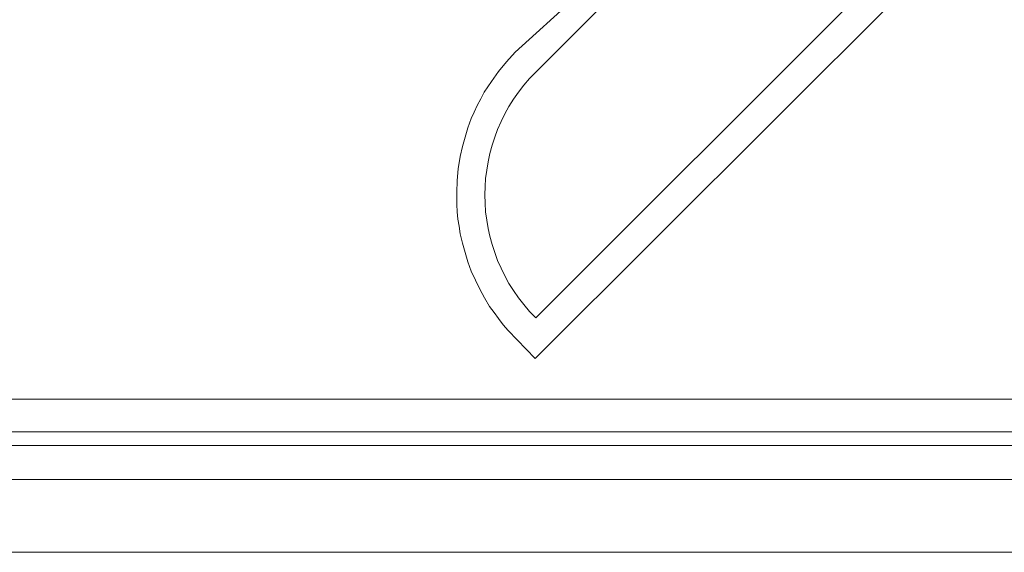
# Model space of a CAD drawing. Extents: x 64716 to 7565828, y -160732 to 5881792.
# Tile 57 of 160: x 118930 to 119941, y 2936 to 3483. Entities that reach past the tile are written whole.
import ezdxf

# ---------------------------------------------------------------- set-up
doc = ezdxf.new("R2010")
doc.units = 0
doc.header["$MEASUREMENT"] = 0
doc.layers.add('linii', color=7, linetype='Continuous', lineweight=15)

msp = doc.modelspace()

# ---------------------------------------------------------------- linework, layer by layer
at = {"layer": 'linii'}
for p, q in [((119459.8, 3429.4, 0), (119735, 3705, 0)), ((119459.8, 3429.4, 0), (119735, 3705, 0)), ((119459.8, 3429.4, 0), (119735, 3705, 0)), ((119459.8, 3429.4, 0), (119735, 3705, 0)), ((119863.1, 3580.5, 0), (119459.8, 3177.1, 0)), ((119863.1, 3580.5, 0), (119459.8, 3177.1, 0)), ((119863.1, 3580.5, 0), (119459.8, 3177.1, 0)), ((119863.1, 3580.5, 0), (119459.8, 3177.1, 0)), ((119886.8, 3562.8, 0), (119459.4, 3135.4, 0)), ((119886.8, 3562.8, 0), (119459.4, 3135.4, 0)), ((119886.8, 3562.8, 0), (119459.4, 3135.4, 0)), ((119886.8, 3562.8, 0), (119459.4, 3135.4, 0)), ((119438.7, 3450.1, 0), (119511.5, 3516.2, 0)), ((119438.7, 3450.1, 0), (119511.5, 3516.2, 0)), ((119438.7, 3450.1, 0), (119511.5, 3516.2, 0)), ((119438.7, 3450.1, 0), (119511.5, 3516.2, 0)), ((119429.9, 3440.1, 0), (119438.7, 3450.1, 0)), ((119429.9, 3440.1, 0), (119438.7, 3450.1, 0)), ((119429.9, 3440.1, 0), (119438.7, 3450.1, 0)), ((119429.9, 3440.1, 0), (119438.7, 3450.1, 0)), ((119421.7, 3430.2, 0), (119429.9, 3440.1, 0)), ((119421.7, 3430.2, 0), (119429.9, 3440.1, 0)), ((119421.7, 3430.2, 0), (119429.9, 3440.1, 0)), ((119421.7, 3430.2, 0), (119429.9, 3440.1, 0)), ((119414.3, 3419.8, 0), (119421.7, 3430.2, 0)), ((119414.3, 3419.8, 0), (119421.7, 3430.2, 0)), ((119414.3, 3419.8, 0), (119421.7, 3430.2, 0)), ((119414.3, 3419.8, 0), (119421.7, 3430.2, 0)), ((119453.5, 3423.1, 0), (119459.8, 3429.4, 0)), ((119453.5, 3423.1, 0), (119459.8, 3429.4, 0)), ((119453.5, 3423.1, 0), (119459.8, 3429.4, 0)), ((119453.5, 3423.1, 0), (119459.8, 3429.4, 0)), ((119406.9, 3409.1, 0), (119414.3, 3419.8, 0)), ((119406.9, 3409.1, 0), (119414.3, 3419.8, 0)), ((119406.9, 3409.1, 0), (119414.3, 3419.8, 0)), ((119406.9, 3409.1, 0), (119414.3, 3419.8, 0)), ((119442, 3409.1, 0), (119447.6, 3416.1, 0)), ((119442, 3409.1, 0), (119447.6, 3416.1, 0)), ((119442, 3409.1, 0), (119447.6, 3416.1, 0)), ((119442, 3409.1, 0), (119447.6, 3416.1, 0)), ((119447.6, 3416.1, 0), (119453.5, 3423.1, 0)), ((119447.6, 3416.1, 0), (119453.5, 3423.1, 0)), ((119447.6, 3416.1, 0), (119453.5, 3423.1, 0)), ((119447.6, 3416.1, 0), (119453.5, 3423.1, 0)), ((119403.6, 3402.1, 0), (119406.9, 3409.1, 0)), ((119403.6, 3402.1, 0), (119406.9, 3409.1, 0)), ((119403.6, 3402.1, 0), (119406.9, 3409.1, 0)), ((119403.6, 3402.1, 0), (119406.9, 3409.1, 0)), ((119436.9, 3401.7, 0), (119442, 3409.1, 0)), ((119436.9, 3401.7, 0), (119442, 3409.1, 0)), ((119436.9, 3401.7, 0), (119442, 3409.1, 0)), ((119436.9, 3401.7, 0), (119442, 3409.1, 0)), ((119396.6, 3388.4, 0), (119399.9, 3395.4, 0)), ((119396.6, 3388.4, 0), (119399.9, 3395.4, 0)), ((119396.6, 3388.4, 0), (119399.9, 3395.4, 0)), ((119396.6, 3388.4, 0), (119399.9, 3395.4, 0)), ((119399.9, 3395.4, 0), (119403.6, 3402.1, 0)), ((119399.9, 3395.4, 0), (119403.6, 3402.1, 0)), ((119399.9, 3395.4, 0), (119403.6, 3402.1, 0)), ((119399.9, 3395.4, 0), (119403.6, 3402.1, 0)), ((119432.4, 3394.3, 0), (119436.9, 3401.7, 0)), ((119432.4, 3394.3, 0), (119436.9, 3401.7, 0)), ((119432.4, 3394.3, 0), (119436.9, 3401.7, 0)), ((119432.4, 3394.3, 0), (119436.9, 3401.7, 0)), ((119393.7, 3381.8, 0), (119396.6, 3388.4, 0)), ((119393.7, 3381.8, 0), (119396.6, 3388.4, 0)), ((119393.7, 3381.8, 0), (119396.6, 3388.4, 0)), ((119393.7, 3381.8, 0), (119396.6, 3388.4, 0)), ((119424.3, 3378.8, 0), (119428, 3386.6, 0)), ((119424.3, 3378.8, 0), (119428, 3386.6, 0)), ((119424.3, 3378.8, 0), (119428, 3386.6, 0)), ((119424.3, 3378.8, 0), (119428, 3386.6, 0)), ((119428, 3386.6, 0), (119432.4, 3394.3, 0)), ((119428, 3386.6, 0), (119432.4, 3394.3, 0)), ((119428, 3386.6, 0), (119432.4, 3394.3, 0)), ((119428, 3386.6, 0), (119432.4, 3394.3, 0)), ((119390.3, 3372.2, 0), (119393.7, 3381.8, 0)), ((119390.3, 3372.2, 0), (119393.7, 3381.8, 0)), ((119390.3, 3372.2, 0), (119393.7, 3381.8, 0)), ((119390.3, 3372.2, 0), (119393.7, 3381.8, 0)), ((119420.6, 3370.7, 0), (119424.3, 3378.8, 0)), ((119420.6, 3370.7, 0), (119424.3, 3378.8, 0)), ((119420.6, 3370.7, 0), (119424.3, 3378.8, 0)), ((119420.6, 3370.7, 0), (119424.3, 3378.8, 0)), ((119387.4, 3362.6, 0), (119390.3, 3372.2, 0)), ((119387.4, 3362.6, 0), (119390.3, 3372.2, 0)), ((119387.4, 3362.6, 0), (119390.3, 3372.2, 0)), ((119387.4, 3362.6, 0), (119390.3, 3372.2, 0)), ((119417.7, 3362.6, 0), (119420.6, 3370.7, 0)), ((119417.7, 3362.6, 0), (119420.6, 3370.7, 0)), ((119417.7, 3362.6, 0), (119420.6, 3370.7, 0)), ((119417.7, 3362.6, 0), (119420.6, 3370.7, 0)), ((119384.8, 3353, 0), (119387.4, 3362.6, 0)), ((119384.8, 3353, 0), (119387.4, 3362.6, 0)), ((119384.8, 3353, 0), (119387.4, 3362.6, 0)), ((119384.8, 3353, 0), (119387.4, 3362.6, 0)), ((119415.1, 3354.4, 0), (119417.7, 3362.6, 0)), ((119415.1, 3354.4, 0), (119417.7, 3362.6, 0)), ((119415.1, 3354.4, 0), (119417.7, 3362.6, 0)), ((119415.1, 3354.4, 0), (119417.7, 3362.6, 0)), ((119382.2, 3343, 0), (119384.8, 3353, 0)), ((119382.2, 3343, 0), (119384.8, 3353, 0)), ((119382.2, 3343, 0), (119384.8, 3353, 0)), ((119382.2, 3343, 0), (119384.8, 3353, 0)), ((119411, 3337.4, 0), (119412.9, 3345.9, 0)), ((119411, 3337.4, 0), (119412.9, 3345.9, 0)), ((119411, 3337.4, 0), (119412.9, 3345.9, 0)), ((119411, 3337.4, 0), (119412.9, 3345.9, 0)), ((119412.9, 3345.9, 0), (119415.1, 3354.4, 0)), ((119412.9, 3345.9, 0), (119415.1, 3354.4, 0)), ((119412.9, 3345.9, 0), (119415.1, 3354.4, 0)), ((119412.9, 3345.9, 0), (119415.1, 3354.4, 0)), ((119380.4, 3330.4, 0), (119382.2, 3343, 0)), ((119380.4, 3330.4, 0), (119382.2, 3343, 0)), ((119380.4, 3330.4, 0), (119382.2, 3343, 0)), ((119380.4, 3330.4, 0), (119382.2, 3343, 0)), ((119409.5, 3328.9, 0), (119411, 3337.4, 0)), ((119409.5, 3328.9, 0), (119411, 3337.4, 0)), ((119409.5, 3328.9, 0), (119411, 3337.4, 0)), ((119409.5, 3328.9, 0), (119411, 3337.4, 0)), ((119379.2, 3318.2, 0), (119380.4, 3330.4, 0)), ((119379.2, 3318.2, 0), (119380.4, 3330.4, 0)), ((119379.2, 3318.2, 0), (119380.4, 3330.4, 0)), ((119379.2, 3318.2, 0), (119380.4, 3330.4, 0)), ((119408.4, 3320.4, 0), (119409.5, 3328.9, 0)), ((119408.4, 3320.4, 0), (119409.5, 3328.9, 0)), ((119408.4, 3320.4, 0), (119409.5, 3328.9, 0)), ((119408.4, 3320.4, 0), (119409.5, 3328.9, 0)), ((119378.9, 3306, 0), (119379.2, 3318.2, 0)), ((119378.9, 3306, 0), (119379.2, 3318.2, 0)), ((119378.9, 3306, 0), (119379.2, 3318.2, 0)), ((119378.9, 3306, 0), (119379.2, 3318.2, 0)), ((119408.1, 3312, 0), (119408.4, 3320.4, 0)), ((119408.1, 3312, 0), (119408.4, 3320.4, 0)), ((119408.1, 3312, 0), (119408.4, 3320.4, 0)), ((119408.1, 3312, 0), (119408.4, 3320.4, 0)), ((119378.9, 3293.5, 0), (119378.9, 3306, 0)), ((119378.9, 3293.5, 0), (119378.9, 3306, 0)), ((119378.9, 3293.5, 0), (119378.9, 3306, 0)), ((119378.9, 3293.5, 0), (119378.9, 3306, 0)), ((119407.7, 3303.5, 0), (119408.1, 3312, 0)), ((119407.7, 3303.5, 0), (119408.1, 3312, 0)), ((119407.7, 3303.5, 0), (119408.1, 3312, 0)), ((119407.7, 3303.5, 0), (119408.1, 3312, 0)), ((119408.1, 3295, 0), (119407.7, 3303.5, 0)), ((119408.1, 3295, 0), (119407.7, 3303.5, 0)), ((119408.1, 3295, 0), (119407.7, 3303.5, 0)), ((119408.1, 3295, 0), (119407.7, 3303.5, 0)), ((119408.4, 3286.1, 0), (119408.1, 3295, 0)), ((119408.4, 3286.1, 0), (119408.1, 3295, 0)), ((119408.4, 3286.1, 0), (119408.1, 3295, 0)), ((119408.4, 3286.1, 0), (119408.1, 3295, 0)), ((119379.2, 3286.1, 0), (119378.9, 3293.5, 0)), ((119379.2, 3286.1, 0), (119378.9, 3293.5, 0)), ((119379.2, 3286.1, 0), (119378.9, 3293.5, 0)), ((119379.2, 3286.1, 0), (119378.9, 3293.5, 0)), ((119380, 3278.7, 0), (119379.2, 3286.1, 0)), ((119380, 3278.7, 0), (119379.2, 3286.1, 0)), ((119380, 3278.7, 0), (119379.2, 3286.1, 0)), ((119380, 3278.7, 0), (119379.2, 3286.1, 0)), ((119409.5, 3277.6, 0), (119408.4, 3286.1, 0)), ((119409.5, 3277.6, 0), (119408.4, 3286.1, 0)), ((119409.5, 3277.6, 0), (119408.4, 3286.1, 0)), ((119409.5, 3277.6, 0), (119408.4, 3286.1, 0)), ((119381.1, 3271.3, 0), (119380, 3278.7, 0)), ((119381.1, 3271.3, 0), (119380, 3278.7, 0)), ((119381.1, 3271.3, 0), (119380, 3278.7, 0)), ((119381.1, 3271.3, 0), (119380, 3278.7, 0)), ((119411, 3269.1, 0), (119409.5, 3277.6, 0)), ((119411, 3269.1, 0), (119409.5, 3277.6, 0)), ((119411, 3269.1, 0), (119409.5, 3277.6, 0)), ((119411, 3269.1, 0), (119409.5, 3277.6, 0)), ((119382.2, 3263.6, 0), (119381.1, 3271.3, 0)), ((119382.2, 3263.6, 0), (119381.1, 3271.3, 0)), ((119382.2, 3263.6, 0), (119381.1, 3271.3, 0)), ((119382.2, 3263.6, 0), (119381.1, 3271.3, 0)), ((119412.9, 3261, 0), (119411, 3269.1, 0)), ((119412.9, 3261, 0), (119411, 3269.1, 0)), ((119412.9, 3261, 0), (119411, 3269.1, 0)), ((119412.9, 3261, 0), (119411, 3269.1, 0)), ((119384.8, 3254, 0), (119382.2, 3263.6, 0)), ((119384.8, 3254, 0), (119382.2, 3263.6, 0)), ((119384.8, 3254, 0), (119382.2, 3263.6, 0)), ((119384.8, 3254, 0), (119382.2, 3263.6, 0)), ((119387.4, 3244.4, 0), (119384.8, 3254, 0)), ((119387.4, 3244.4, 0), (119384.8, 3254, 0)), ((119387.4, 3244.4, 0), (119384.8, 3254, 0)), ((119387.4, 3244.4, 0), (119384.8, 3254, 0)), ((119415.1, 3252.5, 0), (119412.9, 3261, 0)), ((119415.1, 3252.5, 0), (119412.9, 3261, 0)), ((119415.1, 3252.5, 0), (119412.9, 3261, 0)), ((119415.1, 3252.5, 0), (119412.9, 3261, 0)), ((119390.3, 3234.7, 0), (119387.4, 3244.4, 0)), ((119390.3, 3234.7, 0), (119387.4, 3244.4, 0)), ((119390.3, 3234.7, 0), (119387.4, 3244.4, 0)), ((119390.3, 3234.7, 0), (119387.4, 3244.4, 0)), ((119417.7, 3244.4, 0), (119415.1, 3252.5, 0)), ((119417.7, 3244.4, 0), (119415.1, 3252.5, 0)), ((119417.7, 3244.4, 0), (119415.1, 3252.5, 0)), ((119417.7, 3244.4, 0), (119415.1, 3252.5, 0)), ((119420.6, 3236.2, 0), (119417.7, 3244.4, 0)), ((119420.6, 3236.2, 0), (119417.7, 3244.4, 0)), ((119420.6, 3236.2, 0), (119417.7, 3244.4, 0)), ((119420.6, 3236.2, 0), (119417.7, 3244.4, 0)), ((119393.7, 3225.1, 0), (119390.3, 3234.7, 0)), ((119393.7, 3225.1, 0), (119390.3, 3234.7, 0)), ((119393.7, 3225.1, 0), (119390.3, 3234.7, 0)), ((119393.7, 3225.1, 0), (119390.3, 3234.7, 0)), ((119424.3, 3228.1, 0), (119420.6, 3236.2, 0)), ((119424.3, 3228.1, 0), (119420.6, 3236.2, 0)), ((119424.3, 3228.1, 0), (119420.6, 3236.2, 0)), ((119424.3, 3228.1, 0), (119420.6, 3236.2, 0)), ((119398.1, 3215.9, 0), (119393.7, 3225.1, 0)), ((119398.1, 3215.9, 0), (119393.7, 3225.1, 0)), ((119398.1, 3215.9, 0), (119393.7, 3225.1, 0)), ((119398.1, 3215.9, 0), (119393.7, 3225.1, 0)), ((119428, 3220.3, 0), (119424.3, 3228.1, 0)), ((119428, 3220.3, 0), (119424.3, 3228.1, 0)), ((119428, 3220.3, 0), (119424.3, 3228.1, 0)), ((119428, 3220.3, 0), (119424.3, 3228.1, 0)), ((119402.5, 3206.7, 0), (119398.1, 3215.9, 0)), ((119402.5, 3206.7, 0), (119398.1, 3215.9, 0)), ((119402.5, 3206.7, 0), (119398.1, 3215.9, 0)), ((119402.5, 3206.7, 0), (119398.1, 3215.9, 0)), ((119432.4, 3212.6, 0), (119428, 3220.3, 0)), ((119432.4, 3212.6, 0), (119428, 3220.3, 0)), ((119432.4, 3212.6, 0), (119428, 3220.3, 0)), ((119432.4, 3212.6, 0), (119428, 3220.3, 0)), ((119407.3, 3197.8, 0), (119402.5, 3206.7, 0)), ((119407.3, 3197.8, 0), (119402.5, 3206.7, 0)), ((119407.3, 3197.8, 0), (119402.5, 3206.7, 0)), ((119407.3, 3197.8, 0), (119402.5, 3206.7, 0)), ((119436.9, 3205.2, 0), (119432.4, 3212.6, 0)), ((119436.9, 3205.2, 0), (119432.4, 3212.6, 0)), ((119436.9, 3205.2, 0), (119432.4, 3212.6, 0)), ((119436.9, 3205.2, 0), (119432.4, 3212.6, 0)), ((119442, 3197.8, 0), (119436.9, 3205.2, 0)), ((119442, 3197.8, 0), (119436.9, 3205.2, 0)), ((119442, 3197.8, 0), (119436.9, 3205.2, 0)), ((119442, 3197.8, 0), (119436.9, 3205.2, 0)), ((119412.5, 3188.9, 0), (119407.3, 3197.8, 0)), ((119412.5, 3188.9, 0), (119407.3, 3197.8, 0)), ((119412.5, 3188.9, 0), (119407.3, 3197.8, 0)), ((119412.5, 3188.9, 0), (119407.3, 3197.8, 0)), ((119447.6, 3190.8, 0), (119442, 3197.8, 0)), ((119447.6, 3190.8, 0), (119442, 3197.8, 0)), ((119447.6, 3190.8, 0), (119442, 3197.8, 0)), ((119447.6, 3190.8, 0), (119442, 3197.8, 0)), ((119417.3, 3182.7, 0), (119412.5, 3188.9, 0)), ((119417.3, 3182.7, 0), (119412.5, 3188.9, 0)), ((119417.3, 3182.7, 0), (119412.5, 3188.9, 0)), ((119417.3, 3182.7, 0), (119412.5, 3188.9, 0)), ((119453.5, 3183.8, 0), (119447.6, 3190.8, 0)), ((119453.5, 3183.8, 0), (119447.6, 3190.8, 0)), ((119453.5, 3183.8, 0), (119447.6, 3190.8, 0)), ((119453.5, 3183.8, 0), (119447.6, 3190.8, 0)), ((119459.8, 3177.1, 0), (119453.5, 3183.8, 0)), ((119459.8, 3177.1, 0), (119453.5, 3183.8, 0)), ((119459.8, 3177.1, 0), (119453.5, 3183.8, 0)), ((119459.8, 3177.1, 0), (119453.5, 3183.8, 0)), ((119421.7, 3176.4, 0), (119417.3, 3182.7, 0)), ((119421.7, 3176.4, 0), (119417.3, 3182.7, 0)), ((119421.7, 3176.4, 0), (119417.3, 3182.7, 0)), ((119421.7, 3176.4, 0), (119417.3, 3182.7, 0)), ((119426.5, 3170.1, 0), (119421.7, 3176.4, 0)), ((119426.5, 3170.1, 0), (119421.7, 3176.4, 0)), ((119426.5, 3170.1, 0), (119421.7, 3176.4, 0)), ((119426.5, 3170.1, 0), (119421.7, 3176.4, 0)), ((119459.8, 3177.1, 0), (119459.8, 3177.1, 0)), ((119459.8, 3177.1, 0), (119459.8, 3177.1, 0)), ((119431.7, 3164.2, 0), (119426.5, 3170.1, 0)), ((119431.7, 3164.2, 0), (119426.5, 3170.1, 0)), ((119431.7, 3164.2, 0), (119426.5, 3170.1, 0)), ((119431.7, 3164.2, 0), (119426.5, 3170.1, 0)), ((119459.4, 3135.4, 0), (119431.7, 3164.2, 0)), ((119431.7, 3164.2, 0), (119431.7, 3164.2, 0)), ((119459.4, 3135.4, 0), (119431.7, 3164.2, 0)), ((119459.4, 3135.4, 0), (119431.7, 3164.2, 0)), ((119431.7, 3164.2, 0), (119431.7, 3164.2, 0)), ((119459.4, 3135.4, 0), (119431.7, 3164.2, 0)), ((120120, 3093.8, 0), (94292, 3093, 0)), ((94278.6, 3060.3, 0), (120132.6, 3060.3, 0)), ((94275, 3046, 0), (120136.2, 3046, 0)), ((94261.7, 3013.2, 0), (120147.6, 3011.2, 0)), ((121980.8, 2936.4, 0), (94232.9, 2936.4, 0)), ((121978.3, 2936.4, 0), (94232.9, 2936.4, 0))]:
    msp.add_line(p, q, dxfattribs=at)

doc.saveas('drawing.dxf')
